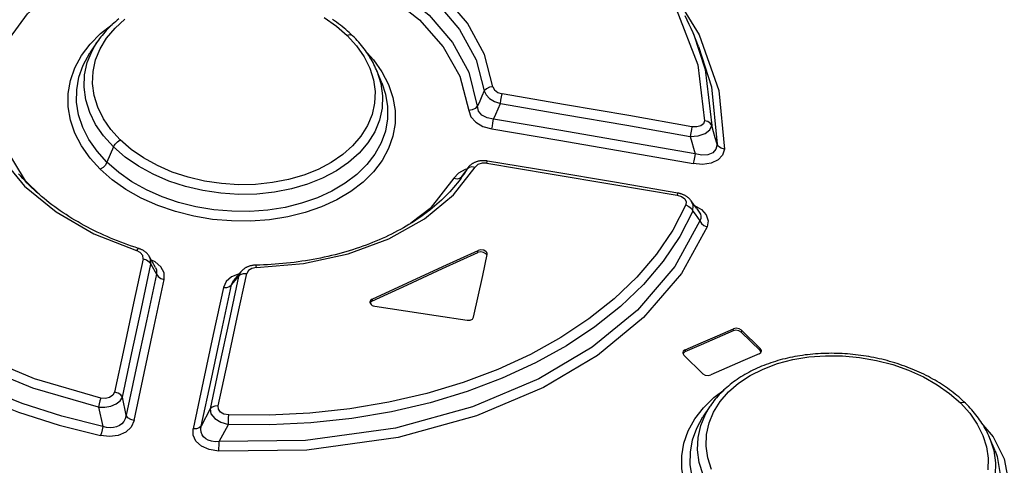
# Model space of a CAD drawing. Extents: x 0 to 594, y 0 to 420.
# Tile 102 of 131: x 471.75 to 478.6, y 174.72 to 177.82. Entities that reach past the tile are written whole.
import ezdxf

# ---------------------------------------------------------------- set-up
doc = ezdxf.new("R2010")
doc.units = 0
doc.header["$LTSCALE"] = 32.67
doc.layers.get('0').update_dxf_attribs({"linetype": 'CONTINUOUS'})

msp = doc.modelspace()

# ---------------------------------------------------------------- linework, layer by layer
at = {"color": 7, "linetype": 'CONTINUOUS'}
for p, q in [((476.4754, 177.6311), (476.4366, 177.725)), ((474.2715, 177.3785), (474.2371, 177.4618)), ((474.2715, 177.3786), (474.2715, 177.3785)), ((474.8324, 176.7319), (474.8552, 176.7648)), ((474.8468, 176.7502), (474.8464, 176.7496)), ((476.4602, 176.5067), (476.4803, 176.4781)), ((472.6982, 176.0953), (472.6564, 176.1688)), ((474.9737, 176.039), (475.0053, 176.1836)), ((475.0053, 176.1836), (475.0057, 176.1858)), ((473.2411, 176.0033), (473.2412, 176.0034)), ((473.2915, 176.0648), (473.2412, 176.0034)), ((474.9103, 175.748), (474.9737, 176.039)), ((476.9041, 175.5309), (476.7733, 175.659)), ((476.7719, 175.6445), (476.9026, 175.5164)), ((476.3736, 175.4844), (476.5044, 175.3563)), ((476.9091, 175.5049), (476.9026, 175.5164)), ((476.5537, 175.1281), (476.5055, 175.0554)), ((478.537, 174.8207), (478.5015, 174.9066))]:
    msp.add_line(p, q, dxfattribs=at)
at = {"color": 9, "linetype": 'CONTINUOUS'}
for p, q in [((472.4054, 176.9321), (472.3604, 176.8256)), ((474.8291, 176.7268), (474.8552, 176.7648)), ((474.8662, 176.7806), (474.8468, 176.7502)), ((474.8686, 176.7843), (474.8662, 176.7806)), ((474.829, 176.7268), (474.8183, 176.7095)), ((474.8291, 176.7267), (474.8324, 176.7319)), ((474.9407, 176.1987), (474.9421, 176.2132)), ((472.6658, 176.1172), (472.7049, 176.0485)), ((473.2274, 175.9742), (473.2751, 176.0326)), ((473.2274, 175.9742), (473.2411, 176.0033)), ((473.2914, 176.0647), (473.2751, 176.0326)), ((474.205, 175.8747), (474.2036, 175.8602)), ((476.7162, 175.654), (476.7176, 175.6685)), ((476.7733, 175.659), (476.7719, 175.6445)), ((476.3819, 175.5218), (476.3804, 175.5073)), ((476.9026, 175.5164), (476.9041, 175.5309)), ((472.4939, 175.0671), (472.4677, 175.1921)), ((472.3012, 175.1231), (472.3311, 174.9894)), ((473.0774, 175.112), (473.0159, 174.9923)), ((473.1413, 174.8838), (473.2048, 175.0029))]:
    msp.add_line(p, q, dxfattribs=at)
for points in [[(474.1585, 179.4243), (474.6177, 179.272), (475.0478, 179.076), (475.4627, 178.824), (475.8094, 178.5453), (476.1012, 178.2296), (476.3195, 177.8931), (476.4694, 177.5024), (476.5157, 177.1141)], [(475.0449, 177.3511), (474.9853, 177.5759), (474.8673, 177.7933), (474.6951, 177.9964), (474.4744, 178.1784), (474.2123, 178.3335), (473.9173, 178.4562)], [(471.6829, 177.685), (471.8074, 177.8582), (471.9937, 178.0255), (472.2136, 178.1565), (472.4819, 178.2591), (472.7859, 178.3227), (473.1129, 178.3416)], [(473.8924, 178.3922), (474.1772, 178.2734), (474.4313, 178.1231), (474.6456, 177.9464), (474.8127, 177.7493), (474.927, 177.5386), (474.9847, 177.3216)], [(473.8391, 178.2901), (474.1423, 178.1672), (474.3925, 178.0201), (474.6014, 177.8485), (474.7633, 177.6586), (474.876, 177.4528), (474.9362, 177.2147)], [(473.8154, 178.2257), (474.0937, 178.1139), (474.3331, 177.9761), (474.5351, 177.8147), (474.6995, 177.6278), (474.8142, 177.4244), (474.8762, 177.1859)], [(476.2203, 178.1152), (476.2562, 178.0747), (476.4785, 177.7106), (476.6151, 177.3237), (476.6543, 176.9177)], [(472.3134, 176.7767), (472.2424, 176.8549), (472.1833, 176.939), (472.1378, 177.0277), (472.1069, 177.1192), (472.0914, 177.2118), (472.0913, 177.3039), (472.1065, 177.3946), (472.1371, 177.4829), (472.1827, 177.5676), (472.2425, 177.6472), (472.3153, 177.7203), (472.3966, 177.7832)], [(472.4525, 176.9811), (472.3879, 177.0526), (472.3357, 177.1288), (472.2964, 177.2089), (472.271, 177.2908), (472.2599, 177.3735), (472.2632, 177.4562), (472.2807, 177.5368), (472.3123, 177.6144), (472.358, 177.6889), (472.4164, 177.7582), (472.4853, 177.82)], [(473.87, 177.8323), (473.9564, 177.7719), (474.0316, 177.7061)], [(476.4395, 177.718), (476.521, 177.4702), (476.5669, 177.0816)], [(472.4054, 176.9321), (472.3365, 177.0085), (472.2815, 177.0888), (472.2403, 177.1727), (472.2134, 177.2593), (472.2016, 177.347), (472.205, 177.4341), (472.2234, 177.5191), (472.2567, 177.6011), (472.2909, 177.6597)], [(474.0316, 177.7061), (474.0962, 177.6347), (474.1484, 177.5592), (474.1879, 177.4799), (474.2134, 177.3991), (474.2245, 177.3178), (474.2214, 177.2365), (474.204, 177.1574), (474.1726, 177.0812), (474.1271, 177.0081), (474.0687, 176.9399), (473.9999, 176.879), (473.9198, 176.8244), (473.8281, 176.7762), (473.7284, 176.7364), (473.6227, 176.7058), (473.511, 176.6842), (473.3941, 176.6721), (473.275, 176.6697), (473.1567, 176.6773), (473.0393, 176.6946), (472.9244, 176.7216), (472.8144, 176.7576), (472.7106, 176.8025), (472.6142, 176.8556), (472.5277, 176.9155), (472.4525, 176.9811)], [(474.0685, 177.7051), (474.0647, 177.708), (474.0502, 177.711), (474.0316, 177.7061)], [(472.3604, 176.8256), (472.2911, 176.9021), (472.2348, 176.9832), (472.192, 177.0679), (472.1633, 177.1547), (472.1493, 177.2425), (472.1498, 177.3301), (472.1648, 177.4162), (472.1942, 177.4998), (472.2418, 177.5858)], [(474.1689, 177.5866), (474.213, 177.5382), (474.2721, 177.4548), (474.3177, 177.3672), (474.3488, 177.2771), (474.3644, 177.1862), (474.3647, 177.0959), (474.3496, 177.0072), (474.3193, 176.9208), (474.2738, 176.838), (474.2142, 176.7599), (474.1415, 176.6881), (474.0565, 176.6231), (473.9599, 176.5658), (473.8534, 176.5168), (473.7388, 176.4769), (473.6171, 176.4468), (473.4898, 176.4267), (473.3587, 176.4169), (473.2261, 176.4177), (473.094, 176.4291), (472.9636, 176.4509), (472.8363, 176.4831), (472.7141, 176.5251), (472.5988, 176.5765), (472.4925, 176.6364), (472.3969, 176.7036), (472.3134, 176.7767)], [(476.4754, 177.6311), (476.5648, 177.3512), (476.6032, 176.9508)], [(472.3012, 175.1231), (471.8445, 175.2548), (471.4104, 175.4345), (470.9832, 175.6792), (470.6242, 175.9606), (470.3214, 176.2896), (470.0968, 176.6481), (469.9479, 177.0623), (469.9041, 177.4724)], [(472.3181, 175.1868), (471.8556, 175.3207), (471.4241, 175.5011), (471.0097, 175.7408), (470.6633, 176.0142), (470.3713, 176.3322), (470.153, 176.6795), (470.0049, 177.0876), (469.9609, 177.4971)], [(474.2371, 177.4618), (474.2653, 177.3734), (474.2773, 177.2871), (474.274, 177.2015), (474.2557, 177.1179), (474.2226, 177.0374), (474.1752, 176.9607), (474.1143, 176.8892), (474.0411, 176.8241), (473.9562, 176.766), (473.8604, 176.7155), (473.7553, 176.6734), (473.6427, 176.6406), (473.5245, 176.6178), (473.4019, 176.605), (473.2767, 176.6025), (473.1511, 176.6104), (473.0273, 176.6286), (472.9067, 176.6568), (472.7906, 176.6947), (472.6806, 176.742), (472.5788, 176.7978), (472.4867, 176.8613), (472.4054, 176.9321)], [(469.7934, 177.3971), (469.7982, 177.1829), (469.8299, 176.9675), (469.8884, 176.7533), (469.9733, 176.5428), (470.0837, 176.3385), (470.2185, 176.1419), (470.377, 175.954), (470.5584, 175.7762), (470.761, 175.6099), (470.9828, 175.4572), (471.2215, 175.319), (471.4766, 175.1958), (471.746, 175.0884), (472.0267, 174.998), (472.3152, 174.9254)], [(472.3311, 174.9894), (472.0465, 175.0608), (471.7704, 175.1495), (471.5056, 175.2548), (471.2546, 175.3759), (471.0196, 175.5118), (470.8019, 175.6615), (470.6031, 175.8244), (470.4248, 175.999), (470.2686, 176.1839), (470.1357, 176.3776), (470.0271, 176.5786), (469.9436, 176.7856), (469.886, 176.9964), (469.8547, 177.209), (469.8501, 177.4211)], [(474.2715, 177.3785), (474.2979, 177.2989), (474.3122, 177.2127), (474.3118, 177.1271), (474.297, 177.0429), (474.2677, 176.9613), (474.2243, 176.883), (474.1674, 176.8091), (474.0981, 176.741), (474.017, 176.6795), (473.925, 176.6251), (473.8235, 176.5786), (473.7142, 176.5408), (473.5987, 176.5123), (473.4781, 176.4934), (473.3539, 176.4841), (473.2281, 176.4848), (473.1026, 176.4955), (472.979, 176.5161), (472.8589, 176.5463), (472.7437, 176.5856), (472.6348, 176.6339), (472.5336, 176.6904), (472.4417, 176.7545), (472.3604, 176.8256)], [(471.4374, 177.3178), (471.4964, 177.0867), (471.614, 176.8653), (471.786, 176.6608), (472.0069, 176.4802), (472.2694, 176.3291), (472.565, 176.2126)], [(474.9847, 177.3216), (474.9686, 177.2858), (474.9525, 177.2501), (474.9363, 177.2146)], [(474.9847, 177.3216), (474.9973, 177.2946), (475.0219, 177.2695), (475.0562, 177.2485), (475.097, 177.2334)], [(475.0449, 177.3511), (475.0204, 177.3475), (474.9992, 177.3371), (474.9848, 177.3216)], [(475.0449, 177.3511), (475.055, 177.3287), (475.0783, 177.3106), (475.109, 177.3006)], [(475.0487, 177.1246), (475.0648, 177.1608), (475.081, 177.1971), (475.097, 177.2334)], [(475.097, 177.2334), (475.1008, 177.257), (475.105, 177.2807), (475.109, 177.3006)], [(475.097, 177.2334), (475.537, 177.1586), (475.9768, 177.0825), (476.4164, 177.005)], [(476.4289, 177.0726), (475.9892, 177.1499), (475.5492, 177.2259), (475.109, 177.3006)], [(471.8929, 176.5987), (471.7927, 176.696), (471.645, 176.9415), (471.5782, 177.1986)], [(474.9362, 177.2147), (474.9218, 177.1993), (474.9006, 177.1891), (474.8762, 177.1859)], [(474.8762, 177.1859), (474.8918, 177.1415), (474.9261, 177.1037), (474.9756, 177.0749), (475.0369, 177.0574)], [(475.0487, 177.1246), (475.0035, 177.1339), (474.9682, 177.1535), (474.9452, 177.1812), (474.9363, 177.2146)], [(475.0368, 177.0574), (475.0407, 177.0768), (475.0448, 177.1003), (475.0487, 177.1246)], [(476.4505, 176.8837), (475.9834, 176.9654), (475.5162, 177.0457), (475.0487, 177.1246)], [(476.5157, 177.1141), (476.5086, 177.0931), (476.4899, 177.0784), (476.4625, 177.0711), (476.4289, 177.0726)], [(476.5669, 177.0816), (476.5563, 177.0971), (476.5385, 177.1086), (476.5157, 177.1141)], [(475.0369, 177.0574), (475.5041, 176.9785), (475.971, 176.898), (476.4377, 176.8162)], [(476.4164, 177.005), (476.4725, 177.01), (476.5206, 177.0264), (476.5536, 177.0515), (476.5669, 177.0816)], [(476.4289, 177.0726), (476.425, 177.0532), (476.4205, 177.0295), (476.4164, 177.005)], [(476.6032, 176.9508), (476.5912, 176.9946), (476.5791, 177.0381), (476.5669, 177.0816)], [(472.4054, 176.9321), (472.4167, 176.9513), (472.4332, 176.9685), (472.4525, 176.9811)], [(476.4164, 177.005), (476.4278, 176.9646), (476.4392, 176.9241), (476.4505, 176.8837)], [(476.6543, 176.9177), (476.642, 176.8758), (476.6105, 176.8426), (476.5619, 176.8202), (476.5031, 176.8113), (476.4377, 176.8162)], [(476.6032, 176.9508), (476.5954, 176.9157), (476.5739, 176.8913), (476.5399, 176.8768), (476.4982, 176.8742), (476.4505, 176.8837)], [(476.6543, 176.9177), (476.6321, 176.9232), (476.6142, 176.9348), (476.6032, 176.9508)], [(472.3604, 176.8256), (472.3492, 176.8065), (472.3327, 176.7893), (472.3134, 176.7767)], [(475.0023, 176.819), (475.0053, 176.831), (475.0069, 176.8343)], [(476.4505, 176.8837), (476.4465, 176.8599), (476.4421, 176.8361), (476.438, 176.8161)], [(473.4008, 176.0939), (473.7278, 176.1211), (474.0379, 176.1883), (474.321, 176.293), (474.5679, 176.4316), (474.7704, 176.5998), (474.9219, 176.7923)], [(474.8637, 176.7771), (474.8521, 176.7748), (474.8054, 176.7504), (474.773, 176.7144)], [(474.8662, 176.7806), (474.8795, 176.7919), (474.899, 176.7961), (474.9219, 176.7923)], [(475.0023, 176.819), (474.9694, 176.8195), (474.9404, 176.8098), (474.9219, 176.7923)], [(475.0023, 176.819), (475.4436, 176.7462), (475.8846, 176.6722), (476.3255, 176.5968)], [(474.773, 176.7144), (474.6081, 176.504), (474.4743, 176.4016)], [(474.773, 176.7145), (474.7957, 176.711), (474.8154, 176.7153), (474.829, 176.7268)], [(476.3297, 176.6117), (476.3284, 176.6087), (476.3255, 176.5968)], [(476.3255, 176.5968), (476.3569, 176.5867), (476.3785, 176.5705), (476.3886, 176.5506), (476.3859, 176.5289)], [(476.4355, 176.4863), (476.4376, 176.5282), (476.4245, 176.5572)], [(476.4355, 176.4863), (476.3438, 176.3093), (476.2286, 176.139), (476.0909, 175.9766), (475.932, 175.8236), (475.7533, 175.6811), (475.5557, 175.5498), (475.3405, 175.4306), (475.1095, 175.3244), (474.8644, 175.2321), (474.6072, 175.1543), (474.3393, 175.0917), (474.0625, 175.0449), (473.7792, 175.0143), (473.4926, 175.0002), (473.2048, 175.0029)], [(476.3859, 176.5289), (476.2953, 176.3548), (476.1815, 176.187), (476.0456, 176.0271), (475.889, 175.8766), (475.7127, 175.7365), (475.518, 175.6074), (475.3061, 175.4902), (475.0785, 175.3858), (474.8372, 175.295), (474.5843, 175.2187), (474.3212, 175.1572), (474.0492, 175.1111), (473.7709, 175.0809), (473.4892, 175.0669), (473.207, 175.0694)], [(476.3859, 176.5289), (476.4078, 176.5194), (476.4252, 176.5044), (476.4355, 176.4863)], [(476.4355, 176.4863), (476.452, 176.4639), (476.4684, 176.4414), (476.4848, 176.4188)], [(476.4465, 176.526), (476.4954, 176.4975), (476.528, 176.4608), (476.5416, 176.4197), (476.5346, 176.3771)], [(476.4848, 176.4188), (476.3091, 176.1015), (476.0499, 175.7988), (475.7345, 175.5405), (475.3638, 175.32), (474.9029, 175.1255), (474.3668, 174.9783), (473.7418, 174.8915), (473.1413, 174.8838)], [(476.4803, 176.4781), (476.4873, 176.4657), (476.4915, 176.4506), (476.4909, 176.4349), (476.4848, 176.4188)], [(476.4847, 176.4188), (476.4949, 176.401), (476.5123, 176.3862), (476.5345, 176.3767)], [(476.5346, 176.3771), (476.3561, 176.0535), (476.0928, 175.7457), (475.7728, 175.4834), (475.397, 175.2597), (474.9297, 175.0625), (474.3859, 174.913), (473.7501, 174.8249), (473.1383, 174.8174)], [(472.6117, 176.154), (472.6094, 176.1774), (472.592, 176.1988), (472.565, 176.2126)], [(472.5803, 176.2269), (472.574, 176.2244), (472.5651, 176.2125)], [(472.6117, 176.154), (472.5455, 175.8468), (472.4792, 175.5383), (472.4128, 175.2287)], [(472.6117, 176.154), (472.635, 176.1472), (472.6541, 176.1343), (472.6658, 176.1172)], [(472.6658, 176.1172), (472.664, 176.1504), (472.6564, 176.1686)], [(472.7589, 176.0115), (472.7575, 176.0578), (472.7352, 176.0994), (472.6949, 176.134), (472.6697, 176.1452)], [(472.4677, 175.1921), (472.5339, 175.5017), (472.5999, 175.8101), (472.6658, 176.1172)], [(472.6982, 176.0953), (472.7053, 176.0778), (472.7049, 176.0485)], [(473.4008, 176.0939), (473.3687, 176.0882), (473.3443, 176.0732), (473.3327, 176.0524)], [(473.4007, 176.0939), (473.3983, 176.107), (473.3961, 176.1108)], [(472.7049, 176.0485), (472.6347, 175.7227), (472.5644, 175.3956), (472.4939, 175.0671)], [(472.5489, 175.0307), (472.619, 175.359), (472.689, 175.686), (472.7589, 176.0115)], [(472.7049, 176.0485), (472.7161, 176.0318), (472.735, 176.0187), (472.7589, 176.0116)], [(473.2751, 176.0326), (473.2093, 175.727), (473.1434, 175.4201), (473.0774, 175.112)], [(473.1342, 175.1316), (473.2005, 175.4398), (473.2667, 175.7467), (473.3327, 176.0524)], [(473.2794, 176.05), (473.2791, 176.0499), (473.227, 176.0285), (473.1895, 175.9959), (473.1698, 175.9543)], [(473.2751, 176.0326), (473.2887, 176.0452), (473.3089, 176.0523), (473.3327, 176.0524)], [(473.1698, 175.9543), (473.0998, 175.6286), (473.0295, 175.3014), (472.9592, 174.9728)], [(473.0159, 174.9923), (473.0865, 175.321), (473.157, 175.6483), (473.2274, 175.9742)], [(473.1699, 175.9544), (473.1931, 175.9545), (473.2133, 175.9613), (473.2274, 175.9742)], [(476.5645, 174.6907), (476.539, 174.7716), (476.5279, 174.8532), (476.531, 174.9346), (476.5484, 175.0137), (476.5797, 175.0895), (476.6252, 175.1621), (476.6837, 175.2296), (476.7534, 175.29), (476.8336, 175.3429), (476.9245, 175.3886), (477.0241, 175.4259), (477.1296, 175.4538), (477.2412, 175.4723), (477.3579, 175.4812), (477.4766, 175.4802), (477.5947, 175.4693), (477.7115, 175.4489), (477.826, 175.419), (477.9355, 175.3805), (478.0389, 175.3336), (478.1349, 175.2791), (478.2211, 175.2183), (478.2962, 175.1525)], [(472.3012, 175.1231), (472.3459, 175.1231), (472.3883, 175.1312), (472.4252, 175.1465), (472.4523, 175.1673), (472.4677, 175.1921)], [(472.3181, 175.1868), (472.3115, 175.168), (472.3055, 175.1457), (472.3012, 175.1231)], [(472.4128, 175.2287), (472.4009, 175.2061), (472.3787, 175.1909), (472.35, 175.1842), (472.3181, 175.1868)], [(472.4677, 175.1921), (472.4563, 175.2088), (472.4371, 175.2217), (472.4128, 175.2287)], [(476.5807, 174.2621), (476.5096, 174.3402), (476.4505, 174.4239), (476.4049, 174.5119), (476.3739, 174.6024), (476.3583, 174.6939), (476.3581, 174.7846), (476.3732, 174.8736), (476.4035, 174.9598), (476.449, 175.0424), (476.5086, 175.1199), (476.5812, 175.1907), (476.6523, 175.2438)], [(473.1342, 175.1316), (473.1112, 175.1314), (473.0913, 175.1246), (473.0774, 175.112)], [(473.0774, 175.112), (473.0837, 175.0778), (473.1102, 175.0454), (473.1525, 175.0192), (473.2048, 175.0029)], [(473.207, 175.0694), (473.1741, 175.0755), (473.1497, 175.0893), (473.1359, 175.1086), (473.1342, 175.1316)], [(476.6724, 174.4146), (476.6034, 174.491), (476.5484, 174.5709), (476.5071, 174.6542), (476.4802, 174.7398), (476.4683, 174.8264), (476.4716, 174.9121), (476.4899, 174.9956), (476.523, 175.0759), (476.5537, 175.1281)], [(478.3318, 175.1509), (478.3283, 175.1536), (478.3142, 175.1568), (478.2962, 175.1525)], [(478.2962, 175.1525), (478.3608, 175.0813), (478.413, 175.0062), (478.4525, 174.9277), (478.4781, 174.8479), (478.4894, 174.7679), (478.4865, 174.6881)], [(472.4939, 175.0671), (472.4879, 175.0435), (472.4775, 175.0237), (472.4636, 175.0078), (472.4468, 174.9955), (472.4276, 174.9867), (472.4063, 174.9815), (472.3829, 174.98), (472.3578, 174.9824), (472.3311, 174.9894)], [(472.5488, 175.0305), (472.5252, 175.0372), (472.5058, 175.05), (472.4939, 175.0671)], [(473.2048, 175.0029), (473.2058, 175.026), (473.2066, 175.0493), (473.207, 175.0694)], [(476.6289, 174.3116), (476.5596, 174.3879), (476.5032, 174.4686), (476.4603, 174.5527), (476.4315, 174.6386), (476.4174, 174.7253), (476.4178, 174.8114), (476.4327, 174.8957), (476.4619, 174.9772), (476.5055, 175.0554)], [(472.5489, 175.0307), (472.5284, 174.9856), (472.4907, 174.9506), (472.4379, 174.9274), (472.3774, 174.9191), (472.3152, 174.9254)], [(472.3311, 174.9894), (472.3271, 174.9667), (472.3216, 174.9443), (472.3152, 174.9254)], [(473.0159, 174.9923), (473.0025, 174.98), (472.9827, 174.9731), (472.9592, 174.9728)], [(473.1413, 174.8838), (473.1121, 174.8835), (473.0866, 174.8871), (473.0649, 174.8941), (473.0468, 174.9039), (473.0323, 174.9164), (473.0215, 174.9315), (473.0147, 174.9492), (473.0126, 174.9695), (473.0159, 174.9923)], [(478.4526, 175.0018), (478.5231, 174.9171), (478.5996, 174.7632), (478.6296, 174.6051), (478.613, 174.4553), (478.5394, 174.2935), (478.416, 174.1545), (478.2515, 174.0424), (478.0538, 173.9593), (477.806, 173.9053), (477.5337, 173.8923), (477.2722, 173.9227), (477.0091, 173.9973), (476.7797, 174.1088), (476.5807, 174.2621)], [(473.1383, 174.8174), (473.0722, 174.8282), (473.0185, 174.852), (472.9795, 174.8868), (472.9595, 174.9279), (472.9592, 174.9728)], [(478.5015, 174.9066), (478.5289, 174.8216), (478.5409, 174.7364), (478.5379, 174.6523), (478.5198, 174.5703), (478.487, 174.4915), (478.4398, 174.4167), (478.3792, 174.3472), (478.3062, 174.2841), (478.2215, 174.2281), (478.1258, 174.1797), (478.0209, 174.1398), (477.9086, 174.1092), (477.7905, 174.0884), (477.6682, 174.0777), (477.5431, 174.0771), (477.4177, 174.0867), (477.2941, 174.1064), (477.1737, 174.136), (477.0576, 174.175), (476.9476, 174.2232), (476.8458, 174.2797), (476.7537, 174.3437), (476.6724, 174.4146)], [(473.1383, 174.8174), (473.1391, 174.8369), (473.1402, 174.8601), (473.1413, 174.8838)], [(478.537, 174.8207), (478.552, 174.7801), (478.5784, 174.6267), (478.558, 174.4792), (478.4792, 174.3221), (478.3538, 174.1914), (478.1866, 174.0863), (478.0037, 174.0156), (477.7804, 173.9704), (477.541, 173.96), (477.3039, 173.9856), (477.0502, 174.0546), (476.8229, 174.163), (476.6289, 174.3116)]]:
    msp.add_lwpolyline(points, dxfattribs=at)
at = {"color": 7, "linetype": 'CONTINUOUS'}
for points in [[(472.4423, 177.8222), (472.4304, 177.8127), (472.4188, 177.8029), (472.4074, 177.793), (472.3963, 177.7829), (472.3855, 177.7727), (472.3749, 177.7623), (472.3646, 177.7517), (472.3546, 177.741), (472.3449, 177.7302), (472.3355, 177.7192), (472.3263, 177.708), (472.3174, 177.6967), (472.3088, 177.6853), (472.3004, 177.6737), (472.2924, 177.662), (472.2418, 177.5858)], [(474.0685, 177.7051), (474.0572, 177.7159), (474.0455, 177.7269), (474.0335, 177.7376), (474.0213, 177.7482), (474.0089, 177.7587), (473.9963, 177.7689), (473.9835, 177.779), (473.9704, 177.7889), (473.9571, 177.7987), (473.9435, 177.8084), (473.9296, 177.818)], [(476.4366, 177.725), (476.4239, 177.7548), (476.4106, 177.7845), (476.3967, 177.8141), (476.3823, 177.8437)], [(474.2371, 177.4618), (474.2346, 177.4679), (474.2291, 177.4805), (474.2232, 177.493), (474.2171, 177.5056), (474.2106, 177.5181), (474.2039, 177.5305), (474.1968, 177.5427), (474.1895, 177.5549), (474.182, 177.567), (474.1741, 177.5789), (474.166, 177.5908), (474.1576, 177.6026), (474.1489, 177.6143), (474.14, 177.6258), (474.1307, 177.6373), (474.1211, 177.6488), (474.1112, 177.6602), (474.1009, 177.6716), (474.0903, 177.6829), (474.0794, 177.6942), (474.0685, 177.7051)], [(475.0069, 176.8343), (475.0033, 176.8349), (474.9992, 176.8354), (474.9951, 176.8359), (474.991, 176.8362), (474.9868, 176.8364), (474.9827, 176.8366), (474.9785, 176.8366), (474.9744, 176.8366), (474.9702, 176.8364), (474.9661, 176.8361), (474.962, 176.8358), (474.958, 176.8353), (474.954, 176.8347), (474.9501, 176.8341), (474.9462, 176.8333), (474.9423, 176.8325), (474.9385, 176.8315), (474.9346, 176.8304), (474.9308, 176.8292), (474.927, 176.8279), (474.9233, 176.8266), (474.9197, 176.8251), (474.9161, 176.8235), (474.9126, 176.8218), (474.9092, 176.8201), (474.9059, 176.8182), (474.9026, 176.8163), (474.8995, 176.8143), (474.8965, 176.8123), (474.8935, 176.8101), (474.8907, 176.8079), (474.8879, 176.8056), (474.8852, 176.8032), (474.8825, 176.8007), (474.88, 176.7982), (474.8776, 176.7956), (474.8753, 176.793), (474.873, 176.7903), (474.8709, 176.7875), (474.8689, 176.7848), (474.8552, 176.7648)], [(476.3297, 176.6117), (475.8892, 176.6872), (475.4478, 176.7614), (475.0069, 176.8343)], [(472.5803, 176.2269), (472.5556, 176.2348), (472.5306, 176.2432), (472.5058, 176.2519), (472.4812, 176.2608), (472.4568, 176.2699), (472.4327, 176.2793), (472.4087, 176.2889), (472.385, 176.2987), (472.3615, 176.3088), (472.3381, 176.3192), (472.3149, 176.3298), (472.292, 176.3407), (472.2692, 176.3518), (472.2467, 176.3631), (472.2244, 176.3747), (472.2024, 176.3865), (472.1806, 176.3985), (472.1591, 176.4107), (472.1378, 176.4232), (472.1168, 176.4358), (472.0961, 176.4487), (472.0757, 176.4618), (472.0555, 176.4751), (472.0356, 176.4886), (472.0161, 176.5023), (471.9968, 176.5161), (471.9778, 176.5302), (471.9591, 176.5445), (471.9408, 176.5589), (471.9227, 176.5735), (471.9051, 176.5883), (471.8877, 176.6032), (471.8706, 176.6184), (471.8539, 176.6337), (471.8375, 176.6492), (471.8214, 176.6648), (471.8056, 176.6806), (471.7902, 176.6966), (471.7751, 176.7127), (471.7604, 176.729), (471.7461, 176.7453)], [(474.8464, 176.7495), (474.8426, 176.7438), (474.8317, 176.728), (474.8204, 176.7123), (474.8088, 176.6968), (474.7967, 176.6814), (474.7843, 176.6661), (474.7714, 176.6509), (474.7582, 176.6359), (474.7446, 176.6209), (474.7305, 176.6061), (474.7161, 176.5914), (474.7013, 176.5768), (474.6862, 176.5624), (474.6707, 176.5482), (474.6549, 176.5342), (474.6388, 176.5204), (474.6224, 176.5067), (474.6056, 176.4933), (474.5886, 176.4801), (474.5713, 176.4671), (474.5536, 176.4543), (474.5357, 176.4417), (474.5174, 176.4293), (474.4988, 176.4171), (474.4799, 176.4051), (474.4608, 176.3933), (474.4413, 176.3817), (474.4216, 176.3703), (474.4015, 176.3591), (474.3811, 176.3481), (474.3604, 176.3373), (474.3395, 176.3268), (474.3183, 176.3164), (474.2968, 176.3063), (474.275, 176.2964), (474.253, 176.2867), (474.2307, 176.2773), (474.2082, 176.2681), (474.1855, 176.2591), (474.1625, 176.2504), (474.1394, 176.242), (474.116, 176.2338), (474.0925, 176.2258), (474.0687, 176.2181), (474.0448, 176.2107), (474.0207, 176.2035), (473.9964, 176.1966), (473.9718, 176.1899), (473.9471, 176.1835), (473.9221, 176.1773), (473.8969, 176.1714), (473.8716, 176.1657), (473.8461, 176.1603), (473.8203, 176.1552), (473.7944, 176.1503), (473.7684, 176.1457), (473.7422, 176.1414), (473.7159, 176.1373), (473.6894, 176.1335), (473.6629, 176.13), (473.6363, 176.1268), (473.6096, 176.1239), (473.5829, 176.1212), (473.5562, 176.1189), (473.5296, 176.1168), (473.5029, 176.115), (473.4762, 176.1135), (473.4494, 176.1123), (473.4226, 176.1114), (473.3961, 176.1108)], [(476.4241, 176.5577), (476.422, 176.5605), (476.4198, 176.5632), (476.4176, 176.5659), (476.4152, 176.5686), (476.4126, 176.5712), (476.41, 176.5738), (476.4072, 176.5763), (476.4042, 176.5789), (476.4012, 176.5813), (476.3981, 176.5837), (476.3948, 176.586), (476.3915, 176.5882), (476.3882, 176.5903), (476.3848, 176.5924), (476.3813, 176.5943), (476.3777, 176.5962), (476.374, 176.598), (476.3703, 176.5997), (476.3664, 176.6013), (476.3625, 176.6028), (476.3585, 176.6043), (476.3545, 176.6056), (476.3504, 176.6069), (476.3462, 176.6081), (476.342, 176.6091), (476.3378, 176.6101), (476.3335, 176.611), (476.3297, 176.6117)], [(476.4602, 176.5067), (476.4398, 176.5356), (476.4241, 176.5577)], [(472.6564, 176.1686), (472.6549, 176.1712), (472.6531, 176.1741), (472.6512, 176.177), (472.6491, 176.1799), (472.6469, 176.1827), (472.6446, 176.1855), (472.6423, 176.1883), (472.6398, 176.1909), (472.6372, 176.1935), (472.6346, 176.1961), (472.6319, 176.1985), (472.629, 176.2009), (472.6261, 176.2033), (472.623, 176.2056), (472.6198, 176.2078), (472.6165, 176.21), (472.6132, 176.2121), (472.6097, 176.2141), (472.6062, 176.216), (472.6026, 176.2179), (472.5989, 176.2196), (472.5952, 176.2213), (472.5914, 176.2228), (472.5876, 176.2243), (472.5837, 176.2257), (472.5803, 176.2268)], [(474.205, 175.8747), (474.4508, 175.9888), (474.6965, 176.1016), (474.9421, 176.2132)], [(474.9979, 176.2043), (474.9817, 176.2141), (474.9614, 176.2173), (474.9421, 176.2132)], [(474.2036, 175.8602), (474.4494, 175.9743), (474.6951, 176.0871), (474.9407, 176.1987)], [(474.9965, 176.1898), (474.9803, 176.1995), (474.9599, 176.2028), (474.9407, 176.1987)], [(475.0038, 176.1769), (475.0015, 176.1833), (474.9965, 176.1898)], [(475.0057, 176.1858), (475.0055, 176.1907), (475.003, 176.1978), (474.9979, 176.2043)], [(473.3961, 176.1108), (473.3925, 176.1107), (473.3883, 176.1104), (473.3841, 176.1101), (473.38, 176.1097), (473.3759, 176.1092), (473.3718, 176.1086), (473.3678, 176.1078), (473.3638, 176.107), (473.3598, 176.1061), (473.3559, 176.1051), (473.352, 176.1039), (473.3482, 176.1027), (473.3444, 176.1014), (473.3407, 176.1), (473.3371, 176.0985), (473.3337, 176.097), (473.3302, 176.0953), (473.3269, 176.0936), (473.3236, 176.0917), (473.3203, 176.0898), (473.3172, 176.0878), (473.3141, 176.0857), (473.3111, 176.0835), (473.3082, 176.0813), (473.3054, 176.0789), (473.3027, 176.0766), (473.3001, 176.0742), (473.2976, 176.0717), (473.2953, 176.0692), (473.293, 176.0667), (473.2915, 176.0648)], [(474.205, 175.8747), (474.1921, 175.8641), (474.189, 175.8551)], [(474.189, 175.8551), (474.1891, 175.8502), (474.1967, 175.8365)], [(474.2036, 175.8602), (474.1908, 175.8496), (474.1902, 175.8482)], [(474.1967, 175.8365), (474.204, 175.831), (474.2129, 175.8268), (474.2229, 175.8244)], [(474.2229, 175.8244), (474.437, 175.7926), (474.6509, 175.7597), (474.8649, 175.7272)], [(474.8649, 175.7272), (474.8855, 175.7278), (474.902, 175.7354), (474.9103, 175.748)], [(476.3819, 175.5218), (476.4938, 175.5709), (476.6057, 175.6198), (476.7176, 175.6685)], [(476.7719, 175.6445), (476.7557, 175.6543), (476.7353, 175.6578), (476.7162, 175.654)], [(476.7733, 175.659), (476.7571, 175.6688), (476.7368, 175.6723), (476.7176, 175.6685)], [(476.7162, 175.654), (476.6043, 175.6053), (476.4924, 175.5564), (476.3804, 175.5073)], [(476.3819, 175.5218), (476.369, 175.5116), (476.3659, 175.5028)], [(476.9118, 175.5125), (476.9117, 175.5173), (476.9041, 175.5309)], [(476.3659, 175.5028), (476.366, 175.498), (476.3736, 175.4844)], [(476.3804, 175.5073), (476.3676, 175.4971), (476.3672, 175.4959)], [(478.3318, 175.1509), (478.3206, 175.1617), (478.3088, 175.1727), (478.2968, 175.1836), (478.2846, 175.1942), (478.2722, 175.2047), (478.2596, 175.2149), (478.2467, 175.2251), (478.2337, 175.2351), (478.2203, 175.245), (478.2066, 175.2547), (478.1927, 175.2643), (478.1786, 175.2738), (478.1642, 175.2831), (478.1496, 175.2923), (478.1347, 175.3014), (478.1197, 175.3102), (478.1044, 175.3189), (478.0889, 175.3274), (478.0733, 175.3358), (478.0575, 175.3439), (478.0416, 175.3518), (478.0255, 175.3595), (478.0093, 175.3671), (477.993, 175.3744), (477.9765, 175.3815), (477.9599, 175.3884), (477.9431, 175.3951), (477.9262, 175.4017), (477.9091, 175.408), (477.8919, 175.4142), (477.8745, 175.4201), (477.857, 175.4259), (477.8394, 175.4314), (477.8217, 175.4367), (477.8038, 175.4419), (477.7858, 175.4468), (477.7678, 175.4515), (477.7496, 175.456), (477.7314, 175.4602), (477.7132, 175.4642), (477.6949, 175.468), (477.6766, 175.4716), (477.6583, 175.475), (477.64, 175.4781), (477.6216, 175.481), (477.6032, 175.4836), (477.5848, 175.486), (477.5664, 175.4882), (477.548, 175.4902), (477.5296, 175.4919), (477.5111, 175.4935), (477.4926, 175.4948), (477.474, 175.4958), (477.4553, 175.4966), (477.4366, 175.4972), (477.418, 175.4976), (477.3993, 175.4977), (477.3807, 175.4976), (477.3621, 175.4973), (477.3435, 175.4967), (477.325, 175.4959), (477.3066, 175.4949), (477.2882, 175.4936), (477.2699, 175.4921), (477.2516, 175.4903), (477.2335, 175.4884), (477.2155, 175.4861), (477.1976, 175.4837), (477.1798, 175.481), (477.1622, 175.4781), (477.1447, 175.475), (477.1274, 175.4717), (477.1103, 175.4682), (477.0933, 175.4644), (477.0765, 175.4604), (477.0597, 175.4562), (477.0431, 175.4517), (477.0265, 175.447), (477.01, 175.442), (476.9936, 175.4368), (476.9773, 175.4314), (476.9611, 175.4258), (476.9451, 175.4199), (476.9293, 175.4138), (476.9136, 175.4075), (476.8981, 175.4009), (476.8828, 175.3942), (476.8677, 175.3872), (476.8529, 175.3801), (476.8383, 175.3727), (476.8239, 175.3652), (476.8098, 175.3575), (476.7959, 175.3496), (476.7823, 175.3415), (476.769, 175.3333), (476.7559, 175.3249), (476.7431, 175.3163), (476.7305, 175.3075), (476.7181, 175.2985), (476.706, 175.2894), (476.6942, 175.28), (476.6826, 175.2706), (476.6713, 175.2609), (476.6603, 175.2511), (476.6495, 175.2412), (476.6391, 175.2311), (476.6289, 175.2209), (476.619, 175.2105), (476.6093, 175.1999), (476.5999, 175.1891), (476.5908, 175.1782), (476.5819, 175.1671), (476.5734, 175.1559), (476.5651, 175.1445), (476.5571, 175.133), (476.5537, 175.1281)], [(476.8959, 175.4937), (476.784, 175.4451), (476.6721, 175.3962), (476.5601, 175.3471)], [(476.8959, 175.4937), (476.9087, 175.5038), (476.9118, 175.5125)], [(476.5044, 175.3563), (476.5206, 175.3465), (476.5409, 175.3432), (476.5601, 175.3471)], [(478.5015, 174.9066), (478.499, 174.9125), (478.4935, 174.9252), (478.4877, 174.9378), (478.4815, 174.9503), (478.475, 174.9628), (478.4682, 174.9752), (478.4612, 174.9875), (478.4539, 174.9998), (478.4462, 175.0119), (478.4383, 175.0239), (478.4301, 175.0359), (478.4217, 175.0477), (478.4129, 175.0595), (478.4039, 175.0711), (478.3946, 175.0827), (478.3849, 175.0942), (478.3749, 175.1057), (478.3646, 175.1171), (478.3539, 175.1285), (478.3429, 175.1399), (478.3318, 175.1509)]]:
    msp.add_lwpolyline(points, dxfattribs=at)

doc.saveas('drawing.dxf')
